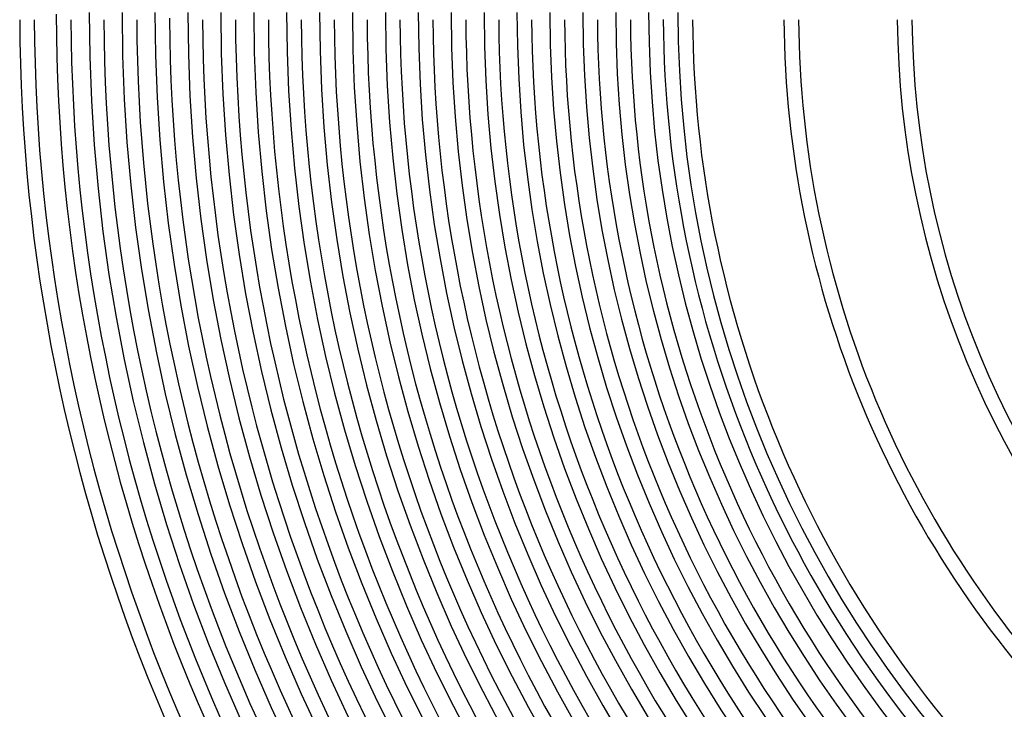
# Model space of a CAD drawing. Header units: millimetres. Extents: x -535 to 535, y -535 to 535.
# Tile 10 of 106: x -490 to -221, y -191 to -2. Entities that reach past the tile are written whole.
import ezdxf

# ---------------------------------------------------------------- set-up
doc = ezdxf.new("R2010")
doc.units = ezdxf.units.MM
doc.layers.add('HIDDEN', color=7, linetype='Continuous')
doc.layers.add('THICK', color=7, linetype='Continuous')

msp = doc.modelspace()

# ---------------------------------------------------------------- linework, layer by layer
at = {"layer": 'HIDDEN'}
msp.add_arc((0, 0), 449, 180.1966, 180.2552, dxfattribs=at)
at = {"layer": 'THICK'}
for radius, start, end in [(471, 180, 0), (462, 180, 0), (453, 180, 0), (444, 180, 0), (435, 180, 0), (426, 180, 0), (417, 180, 0), (408, 180, 0), (399, 180, 0), (390, 180, 0), (381, 180, 0), (372, 180, 0), (363, 180, 0), (354, 180, 0), (345, 180, 0), (336, 180, 0), (327, 180, 0), (318, 180, 0), (310, 180, 0), (490, 180.2336, 224.7664), (486, 180.2358, 224.7642), (480, 180.0587, 224.9413), (476, 180.2407, 224.7593), (467, 180.2454, 224.7546), (458, 180.2502, 224.7498), (449, 180.2552, 224.7448), (440, 180.2604, 224.7396), (431, 180.2659, 224.7341), (422, 180.2716, 224.7284), (413, 180.2775, 224.7225), (404, 180.2837, 224.7164), (395, 180.2901, 224.7099), (386, 180.2969, 224.7031), (377, 180.3039, 224.696), (368, 180.3114, 224.6886), (359, 180.3192, 224.6808), (350, 180.3274, 224.6726), (341, 180.3354, 224.6646), (332, 180.3451, 224.6549), (323, 180.3545, 224.6455), (314, 180.3636, 224.6364), (306, 180.374, 224.626), (281, 180.4073, 224.5927), (277, 180.4132, 224.5868), (250, 180.4578, 224.5422), (246, 180.4652, 224.5348)]:
    msp.add_arc((0, 0), radius, start, end, dxfattribs=at)

doc.saveas('drawing.dxf')
